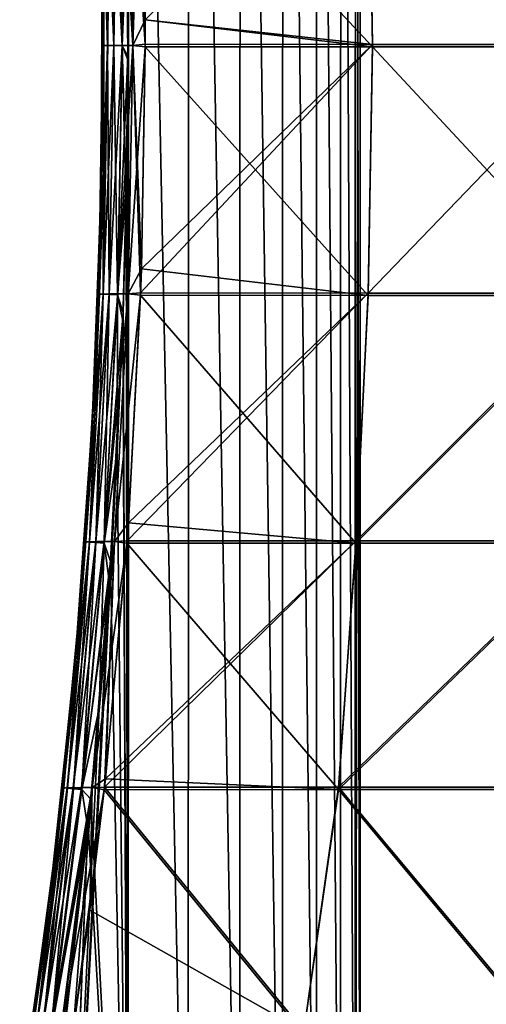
# Model space of a CAD drawing. Header units: millimetres. Extents: x -101 to 102, y -40 to 284.
# Tile 14 of 183: x -73.51 to -65.82, y 10.66 to 26.88. Entities that reach past the tile are written whole.
import ezdxf

# ---------------------------------------------------------------- set-up
doc = ezdxf.new("R2010")
doc.units = ezdxf.units.MM
doc.header["$LTSCALE"] = 65.185185
for name, color, linetype in [('129', 7, 'CONTINUOUS'), ('130', 7, 'CONTINUOUS'), ('131', 7, 'CONTINUOUS'), ('132', 7, 'CONTINUOUS'), ('133', 7, 'CONTINUOUS'), ('134', 7, 'CONTINUOUS'), ('135', 7, 'CONTINUOUS'), ('136', 7, 'CONTINUOUS'), ('137', 7, 'CONTINUOUS')]:
    doc.layers.add(name, color=color, linetype=linetype)

msp = doc.modelspace()

# ---------------------------------------------------------------- linework, layer by layer
at = {"layer": '129', "color": 7, "linetype": 'Continuous'}
for points in [[(-71.516, 30.564, -38.328), (-67.765, 30.563, -41.398), (-71.443, 26.875, -38.247), (-71.516, 30.564, -38.328)], [(-67.765, 30.563, -41.398), (-67.697, 26.468, -41.311), (-71.443, 26.875, -38.247), (-67.765, 30.563, -41.398)], [(-63.82, 26.468, -44.208), (-67.697, 26.468, -41.311), (-67.765, 30.563, -41.398), (-63.82, 26.468, -44.208)], [(-63.882, 30.563, -44.299), (-63.82, 26.468, -44.208), (-67.765, 30.563, -41.398), (-63.882, 30.563, -44.299)], [(-67.697, 26.468, -41.311), (-71.443, 26.471, -38.246), (-71.443, 26.875, -38.247), (-67.697, 26.468, -41.311)], [(-67.767, 22.373, -41.4), (-71.518, 22.378, -38.331), (-67.697, 26.468, -41.311), (-67.767, 22.373, -41.4)], [(-67.697, 26.468, -41.311), (-71.518, 22.378, -38.331), (-71.504, 22.772, -38.315), (-67.697, 26.468, -41.311)], [(-71.443, 26.471, -38.246), (-67.697, 26.468, -41.311), (-71.504, 22.772, -38.315), (-71.443, 26.471, -38.246)], [(-63.884, 22.373, -44.301), (-67.767, 22.373, -41.4), (-63.82, 26.468, -44.208), (-63.884, 22.373, -44.301)], [(-63.82, 26.468, -44.208), (-67.767, 22.373, -41.4), (-67.697, 26.468, -41.311), (-63.82, 26.468, -44.208)], [(-67.968, 18.291, -41.67), (-71.741, 18.291, -38.583), (-67.767, 22.373, -41.4), (-67.968, 18.291, -41.67)], [(-67.767, 22.373, -41.4), (-71.741, 18.291, -38.583), (-71.72, 18.587, -38.559), (-67.767, 22.373, -41.4)], [(-71.518, 22.378, -38.331), (-67.767, 22.373, -41.4), (-71.72, 18.587, -38.559), (-71.518, 22.378, -38.331)], [(-64.063, 18.291, -44.588), (-67.968, 18.291, -41.67), (-63.884, 22.373, -44.301), (-64.063, 18.291, -44.588)], [(-63.884, 22.373, -44.301), (-67.968, 18.291, -41.67), (-67.767, 22.373, -41.4), (-63.884, 22.373, -44.301)], [(-68.255, 14.233, -42.157), (-72.112, 14.231, -39.002), (-67.968, 18.291, -41.67), (-68.255, 14.233, -42.157)], [(-67.968, 18.291, -41.67), (-72.112, 14.231, -39.002), (-72.097, 14.368, -38.985), (-67.968, 18.291, -41.67)], [(-71.741, 18.291, -38.583), (-67.968, 18.291, -41.67), (-72.097, 14.368, -38.985), (-71.741, 18.291, -38.583)], [(-64.259, 14.233, -45.135), (-68.255, 14.233, -42.157), (-64.063, 18.291, -44.588), (-64.259, 14.233, -45.135)], [(-64.063, 18.291, -44.588), (-68.255, 14.233, -42.157), (-67.968, 18.291, -41.67), (-64.063, 18.291, -44.588)], [(-72.112, 14.231, -39.002), (-68.83, 10.212, -42.697), (-72.354, 12.205, -39.275), (-72.112, 14.231, -39.002)], [(-68.255, 14.233, -42.157), (-68.83, 10.212, -42.697), (-72.112, 14.231, -39.002), (-68.255, 14.233, -42.157)], [(-64.898, 10.212, -45.638), (-68.83, 10.212, -42.697), (-68.255, 14.233, -42.157), (-64.898, 10.212, -45.638)], [(-64.259, 14.233, -45.135), (-64.898, 10.212, -45.638), (-68.255, 14.233, -42.157), (-64.259, 14.233, -45.135)], [(-68.83, 10.212, -42.697), (-72.629, 10.211, -39.586), (-72.354, 12.205, -39.275), (-68.83, 10.212, -42.697)]]:
    msp.add_3dface(points, dxfattribs=at)
at = {"layer": '130', "color": 7, "linetype": 'Continuous'}
for points in [[(-71.745, 28.426, -11.326), (-71.731, 26.278, -11.308), (-71.711, 50.65, -11.282), (-71.745, 28.426, -11.326)], [(-71.744, 28.349, 11.325), (-71.711, 50.65, 11.282), (-71.731, 26.214, 11.308), (-71.744, 28.349, 11.325)], [(-71.711, 50.65, -11.282), (-71.731, 26.278, -11.308), (-71.723, 2.25, -11.298), (-71.711, 50.65, -11.282)], [(-71.731, 26.214, 11.308), (-71.711, 50.65, 11.282), (-71.723, 2.25, 11.298), (-71.731, 26.214, 11.308)], [(-70.735, 2.25, -9.873), (-71.711, 50.65, -11.282), (-71.723, 2.25, -11.298), (-70.735, 2.25, -9.873)], [(-71.723, 2.25, 11.298), (-71.711, 50.65, 11.282), (-70.735, 2.25, 9.873), (-71.723, 2.25, 11.298)], [(-70.726, 50.65, -9.858), (-71.711, 50.65, -11.282), (-70.735, 2.25, -9.873), (-70.726, 50.65, -9.858)], [(-71.711, 50.65, 11.282), (-70.726, 50.65, 9.858), (-70.735, 2.25, 9.873), (-71.711, 50.65, 11.282)], [(-69.885, 2.25, -8.362), (-70.726, 50.65, -9.858), (-70.735, 2.25, -9.873), (-69.885, 2.25, -8.362)], [(-70.735, 2.25, 9.873), (-70.726, 50.65, 9.858), (-69.885, 2.25, 8.362), (-70.735, 2.25, 9.873)], [(-69.878, 50.65, -8.349), (-70.726, 50.65, -9.858), (-69.885, 2.25, -8.362), (-69.878, 50.65, -8.349)], [(-70.726, 50.65, 9.858), (-69.878, 50.65, 8.349), (-69.885, 2.25, 8.362), (-70.726, 50.65, 9.858)], [(-69.178, 2.25, -6.779), (-69.878, 50.65, -8.349), (-69.885, 2.25, -8.362), (-69.178, 2.25, -6.779)], [(-69.885, 2.25, 8.362), (-69.878, 50.65, 8.349), (-69.178, 2.25, 6.779), (-69.885, 2.25, 8.362)], [(-69.174, 50.65, -6.768), (-69.878, 50.65, -8.349), (-69.178, 2.25, -6.779), (-69.174, 50.65, -6.768)], [(-69.878, 50.65, 8.349), (-69.174, 50.65, 6.768), (-69.178, 2.25, 6.779), (-69.878, 50.65, 8.349)], [(-68.622, 2.25, -5.136), (-69.174, 50.65, -6.768), (-69.178, 2.25, -6.779), (-68.622, 2.25, -5.136)], [(-69.178, 2.25, 6.779), (-69.174, 50.65, 6.768), (-68.622, 2.25, 5.136), (-69.178, 2.25, 6.779)], [(-68.62, 50.65, -5.128), (-69.174, 50.65, -6.768), (-68.622, 2.25, -5.136), (-68.62, 50.65, -5.128)], [(-69.174, 50.65, 6.768), (-68.62, 50.65, 5.128), (-68.622, 2.25, 5.136), (-69.174, 50.65, 6.768)], [(-68.222, 2.25, -3.449), (-68.62, 50.65, -5.128), (-68.622, 2.25, -5.136), (-68.222, 2.25, -3.449)], [(-68.622, 2.25, 5.136), (-68.62, 50.65, 5.128), (-68.222, 2.25, 3.449), (-68.622, 2.25, 5.136)], [(-68.22, 50.65, -3.443), (-68.62, 50.65, -5.128), (-68.222, 2.25, -3.449), (-68.22, 50.65, -3.443)], [(-68.62, 50.65, 5.128), (-68.22, 50.65, 3.443), (-68.222, 2.25, 3.449), (-68.62, 50.65, 5.128)], [(-67.98, 2.25, -1.732), (-68.22, 50.65, -3.443), (-68.222, 2.25, -3.449), (-67.98, 2.25, -1.732)], [(-68.222, 2.25, 3.449), (-68.22, 50.65, 3.443), (-67.98, 2.25, 1.732), (-68.222, 2.25, 3.449)], [(-67.979, 50.65, -1.729), (-68.22, 50.65, -3.443), (-67.98, 2.25, -1.732), (-67.979, 50.65, -1.729)], [(-68.22, 50.65, 3.443), (-67.979, 50.65, 1.729), (-67.98, 2.25, 1.732), (-68.22, 50.65, 3.443)], [(-67.899, 2.25, 0), (-67.979, 50.65, -1.729), (-67.98, 2.25, -1.732), (-67.899, 2.25, 0)], [(-67.979, 50.65, 1.729), (-67.899, 50.65, 0), (-67.98, 2.25, 1.732), (-67.979, 50.65, 1.729)], [(-67.98, 2.25, 1.732), (-67.899, 50.65, 0), (-67.899, 2.25, 0), (-67.98, 2.25, 1.732)], [(-67.899, 50.65, 0), (-67.979, 50.65, -1.729), (-67.899, 2.25, 0), (-67.899, 50.65, 0)], [(-71.731, 26.278, -11.308), (-71.752, 24.149, -11.335), (-71.723, 2.25, -11.298), (-71.731, 26.278, -11.308)], [(-71.754, 24.066, 11.338), (-71.731, 26.214, 11.308), (-71.723, 2.25, 11.298), (-71.754, 24.066, 11.338)], [(-71.812, 21.913, 11.413), (-71.754, 24.066, 11.338), (-71.723, 2.25, 11.298), (-71.812, 21.913, 11.413)], [(-71.752, 24.149, -11.335), (-71.808, 22.045, -11.408), (-71.723, 2.25, -11.298), (-71.752, 24.149, -11.335)], [(-71.808, 22.045, -11.408), (-72.015, 17.951, -11.67), (-71.723, 2.25, -11.298), (-71.808, 22.045, -11.408)], [(-71.907, 19.763, 11.535), (-71.812, 21.913, 11.413), (-71.723, 2.25, 11.298), (-71.907, 19.763, 11.535)], [(-72.037, 17.631, 11.697), (-71.907, 19.763, 11.535), (-72.84, 2.25, 12.625), (-72.037, 17.631, 11.697)], [(-72.84, 2.25, 12.625), (-71.907, 19.763, 11.535), (-71.723, 2.25, 11.298), (-72.84, 2.25, 12.625)], [(-72.015, 17.951, -11.67), (-72.338, 14.036, -12.059), (-71.723, 2.25, -11.298), (-72.015, 17.951, -11.67)], [(-72.2, 15.531, 11.896), (-72.037, 17.631, 11.697), (-72.84, 2.25, 12.625), (-72.2, 15.531, 11.896)], [(-72.385, 13.56, 12.115), (-72.2, 15.531, 11.896), (-72.84, 2.25, 12.625), (-72.385, 13.56, 12.115)], [(-72.338, 14.036, -12.059), (-72.381, 13.601, -12.11), (-71.723, 2.25, -11.298), (-72.338, 14.036, -12.059)], [(-72.865, 9.515, 12.652), (-72.394, 13.472, 12.126), (-72.84, 2.25, 12.625), (-72.865, 9.515, 12.652)], [(-72.394, 13.472, 12.126), (-72.385, 13.56, 12.115), (-72.84, 2.25, 12.625), (-72.394, 13.472, 12.126)], [(-72.381, 13.601, -12.11), (-72.773, 10.211, -12.552), (-71.723, 2.25, -11.298), (-72.381, 13.601, -12.11)]]:
    msp.add_3dface(points, dxfattribs=at)
at = {"layer": '131', "color": 7, "linetype": 'Continuous'}
for points in [[(-72.156, 28.277, -12.541), (-72.143, 26.876, -36.726), (-72.163, 24.329, -12.55), (-72.156, 28.277, -12.541)], [(-72.143, 26.876, -36.726), (-72.203, 22.767, -36.795), (-72.163, 24.329, -12.55), (-72.143, 26.876, -36.726)], [(-72.163, 24.329, -12.55), (-72.29, 20.685, -36.899), (-72.302, 20.472, -12.732), (-72.163, 24.329, -12.55)], [(-72.203, 22.767, -36.795), (-72.29, 20.685, -36.899), (-72.163, 24.329, -12.55), (-72.203, 22.767, -36.795)], [(-72.29, 20.685, -36.899), (-72.418, 18.578, -37.049), (-72.302, 20.472, -12.732), (-72.29, 20.685, -36.899)], [(-72.302, 20.472, -12.732), (-72.418, 18.578, -37.049), (-72.56, 16.756, -13.059), (-72.302, 20.472, -12.732)], [(-72.418, 18.578, -37.049), (-72.585, 16.462, -37.242), (-72.56, 16.756, -13.059), (-72.418, 18.578, -37.049)], [(-72.56, 16.756, -13.059), (-72.792, 14.356, -37.478), (-72.924, 13.187, -13.499), (-72.56, 16.756, -13.059)], [(-72.585, 16.462, -37.242), (-72.792, 14.356, -37.478), (-72.56, 16.756, -13.059), (-72.585, 16.462, -37.242)], [(-72.792, 14.356, -37.478), (-73.036, 12.276, -37.756), (-72.924, 13.187, -13.499), (-72.792, 14.356, -37.478)], [(-72.924, 13.187, -13.499), (-73.314, 10.232, -38.073), (-73.401, 9.647, -14.04), (-72.924, 13.187, -13.499)], [(-73.036, 12.276, -37.756), (-73.314, 10.232, -38.073), (-72.924, 13.187, -13.499), (-73.036, 12.276, -37.756)]]:
    msp.add_3dface(points, dxfattribs=at)
at = {"layer": '132', "color": 7, "linetype": 'Continuous'}
for points in [[(-72.143, 26.876, -36.726), (-72.193, 30.541, -37.094), (-72.122, 26.448, -37.013), (-72.143, 26.876, -36.726)], [(-72.132, 30.54, -37.375), (-72.06, 26.448, -37.294), (-72.193, 30.541, -37.094), (-72.132, 30.54, -37.375)], [(-72.193, 30.541, -37.094), (-72.06, 26.448, -37.294), (-72.122, 26.448, -37.013), (-72.193, 30.541, -37.094)], [(-72.031, 30.539, -37.644), (-71.959, 26.448, -37.563), (-72.132, 30.54, -37.375), (-72.031, 30.539, -37.644)], [(-72.132, 30.54, -37.375), (-71.959, 26.448, -37.563), (-72.06, 26.448, -37.294), (-72.132, 30.54, -37.375)], [(-71.892, 30.539, -37.897), (-71.82, 26.448, -37.815), (-72.031, 30.539, -37.644), (-71.892, 30.539, -37.897)], [(-72.031, 30.539, -37.644), (-71.82, 26.448, -37.815), (-71.959, 26.448, -37.563), (-72.031, 30.539, -37.644)], [(-71.718, 30.539, -38.126), (-71.646, 26.448, -38.045), (-71.892, 30.539, -37.897), (-71.718, 30.539, -38.126)], [(-71.892, 30.539, -37.897), (-71.646, 26.448, -38.045), (-71.82, 26.448, -37.815), (-71.892, 30.539, -37.897)], [(-71.516, 30.564, -38.328), (-71.443, 26.875, -38.247), (-71.718, 30.539, -38.126), (-71.516, 30.564, -38.328)], [(-71.443, 26.875, -38.247), (-71.443, 26.471, -38.246), (-71.718, 30.539, -38.126), (-71.443, 26.875, -38.247)], [(-71.718, 30.539, -38.126), (-71.443, 26.471, -38.246), (-71.646, 26.448, -38.045), (-71.718, 30.539, -38.126)], [(-72.203, 22.767, -36.795), (-72.143, 26.876, -36.726), (-72.122, 26.448, -37.013), (-72.203, 22.767, -36.795)], [(-72.203, 22.767, -36.795), (-72.122, 26.448, -37.013), (-72.197, 22.355, -37.098), (-72.203, 22.767, -36.795)], [(-72.06, 26.448, -37.294), (-72.136, 22.356, -37.379), (-72.197, 22.355, -37.098), (-72.06, 26.448, -37.294)], [(-72.122, 26.448, -37.013), (-72.06, 26.448, -37.294), (-72.197, 22.355, -37.098), (-72.122, 26.448, -37.013)], [(-71.959, 26.448, -37.563), (-72.035, 22.357, -37.649), (-72.136, 22.356, -37.379), (-71.959, 26.448, -37.563)], [(-72.06, 26.448, -37.294), (-71.959, 26.448, -37.563), (-72.136, 22.356, -37.379), (-72.06, 26.448, -37.294)], [(-71.82, 26.448, -37.815), (-71.896, 22.357, -37.901), (-72.035, 22.357, -37.649), (-71.82, 26.448, -37.815)], [(-71.959, 26.448, -37.563), (-71.82, 26.448, -37.815), (-72.035, 22.357, -37.649), (-71.959, 26.448, -37.563)], [(-71.82, 26.448, -37.815), (-71.722, 22.358, -38.13), (-71.896, 22.357, -37.901), (-71.82, 26.448, -37.815)], [(-71.646, 26.448, -38.045), (-71.722, 22.358, -38.13), (-71.82, 26.448, -37.815), (-71.646, 26.448, -38.045)], [(-71.646, 26.448, -38.045), (-71.518, 22.378, -38.331), (-71.722, 22.358, -38.13), (-71.646, 26.448, -38.045)], [(-71.443, 26.471, -38.246), (-71.504, 22.772, -38.315), (-71.646, 26.448, -38.045), (-71.443, 26.471, -38.246)], [(-71.504, 22.772, -38.315), (-71.518, 22.378, -38.331), (-71.646, 26.448, -38.045), (-71.504, 22.772, -38.315)], [(-72.29, 20.685, -36.899), (-72.203, 22.767, -36.795), (-72.197, 22.355, -37.098), (-72.29, 20.685, -36.899)], [(-72.136, 22.356, -37.379), (-72.359, 18.276, -37.631), (-72.42, 18.274, -37.349), (-72.136, 22.356, -37.379)], [(-72.197, 22.355, -37.098), (-72.136, 22.356, -37.379), (-72.42, 18.274, -37.349), (-72.197, 22.355, -37.098)], [(-72.29, 20.685, -36.899), (-72.197, 22.355, -37.098), (-72.42, 18.274, -37.349), (-72.29, 20.685, -36.899)], [(-72.035, 22.357, -37.649), (-72.258, 18.278, -37.901), (-72.359, 18.276, -37.631), (-72.035, 22.357, -37.649)], [(-72.136, 22.356, -37.379), (-72.035, 22.357, -37.649), (-72.359, 18.276, -37.631), (-72.136, 22.356, -37.379)], [(-71.896, 22.357, -37.901), (-72.119, 18.279, -38.153), (-72.258, 18.278, -37.901), (-71.896, 22.357, -37.901)], [(-72.035, 22.357, -37.649), (-71.896, 22.357, -37.901), (-72.258, 18.278, -37.901), (-72.035, 22.357, -37.649)], [(-71.722, 22.358, -38.13), (-71.946, 18.279, -38.383), (-72.119, 18.279, -38.153), (-71.722, 22.358, -38.13)], [(-71.896, 22.357, -37.901), (-71.722, 22.358, -38.13), (-72.119, 18.279, -38.153), (-71.896, 22.357, -37.901)], [(-71.722, 22.358, -38.13), (-71.741, 18.291, -38.583), (-71.946, 18.279, -38.383), (-71.722, 22.358, -38.13)], [(-71.72, 18.587, -38.559), (-71.741, 18.291, -38.583), (-71.722, 22.358, -38.13), (-71.72, 18.587, -38.559)], [(-71.518, 22.378, -38.331), (-71.72, 18.587, -38.559), (-71.722, 22.358, -38.13), (-71.518, 22.378, -38.331)], [(-72.418, 18.578, -37.049), (-72.29, 20.685, -36.899), (-72.42, 18.274, -37.349), (-72.418, 18.578, -37.049)], [(-72.585, 16.462, -37.242), (-72.418, 18.578, -37.049), (-72.42, 18.274, -37.349), (-72.585, 16.462, -37.242)], [(-72.359, 18.276, -37.631), (-72.728, 14.221, -38.048), (-72.788, 14.218, -37.766), (-72.359, 18.276, -37.631)], [(-72.42, 18.274, -37.349), (-72.359, 18.276, -37.631), (-72.788, 14.218, -37.766), (-72.42, 18.274, -37.349)], [(-72.585, 16.462, -37.242), (-72.42, 18.274, -37.349), (-72.788, 14.218, -37.766), (-72.585, 16.462, -37.242)], [(-72.258, 18.278, -37.901), (-72.628, 14.223, -38.319), (-72.728, 14.221, -38.048), (-72.258, 18.278, -37.901)], [(-72.359, 18.276, -37.631), (-72.258, 18.278, -37.901), (-72.728, 14.221, -38.048), (-72.359, 18.276, -37.631)], [(-72.119, 18.279, -38.153), (-72.49, 14.224, -38.572), (-72.628, 14.223, -38.319), (-72.119, 18.279, -38.153)], [(-72.258, 18.278, -37.901), (-72.119, 18.279, -38.153), (-72.628, 14.223, -38.319), (-72.258, 18.278, -37.901)], [(-71.946, 18.279, -38.383), (-72.316, 14.226, -38.802), (-72.49, 14.224, -38.572), (-71.946, 18.279, -38.383)], [(-72.119, 18.279, -38.153), (-71.946, 18.279, -38.383), (-72.49, 14.224, -38.572), (-72.119, 18.279, -38.153)], [(-71.946, 18.279, -38.383), (-72.112, 14.231, -39.002), (-72.316, 14.226, -38.802), (-71.946, 18.279, -38.383)], [(-72.097, 14.368, -38.985), (-72.112, 14.231, -39.002), (-71.946, 18.279, -38.383), (-72.097, 14.368, -38.985)], [(-71.741, 18.291, -38.583), (-72.097, 14.368, -38.985), (-71.946, 18.279, -38.383), (-71.741, 18.291, -38.583)], [(-72.792, 14.356, -37.478), (-72.585, 16.462, -37.242), (-72.788, 14.218, -37.766), (-72.792, 14.356, -37.478)], [(-73.036, 12.276, -37.756), (-72.792, 14.356, -37.478), (-72.788, 14.218, -37.766), (-73.036, 12.276, -37.756)], [(-72.728, 14.221, -38.048), (-73.243, 10.201, -38.63), (-73.302, 10.197, -38.346), (-72.728, 14.221, -38.048)], [(-72.788, 14.218, -37.766), (-72.728, 14.221, -38.048), (-73.302, 10.197, -38.346), (-72.788, 14.218, -37.766)], [(-73.036, 12.276, -37.756), (-72.788, 14.218, -37.766), (-73.302, 10.197, -38.346), (-73.036, 12.276, -37.756)], [(-72.628, 14.223, -38.319), (-73.144, 10.204, -38.901), (-73.243, 10.201, -38.63), (-72.628, 14.223, -38.319)], [(-72.728, 14.221, -38.048), (-72.628, 14.223, -38.319), (-73.243, 10.201, -38.63), (-72.728, 14.221, -38.048)], [(-72.49, 14.224, -38.572), (-73.006, 10.207, -39.155), (-73.144, 10.204, -38.901), (-72.49, 14.224, -38.572)], [(-72.628, 14.223, -38.319), (-72.49, 14.224, -38.572), (-73.144, 10.204, -38.901), (-72.628, 14.223, -38.319)], [(-72.316, 14.226, -38.802), (-72.833, 10.208, -39.385), (-73.006, 10.207, -39.155), (-72.316, 14.226, -38.802)], [(-72.49, 14.224, -38.572), (-72.316, 14.226, -38.802), (-73.006, 10.207, -39.155), (-72.49, 14.224, -38.572)], [(-72.316, 14.226, -38.802), (-72.629, 10.211, -39.586), (-72.833, 10.208, -39.385), (-72.316, 14.226, -38.802)], [(-72.354, 12.205, -39.275), (-72.629, 10.211, -39.586), (-72.316, 14.226, -38.802), (-72.354, 12.205, -39.275)], [(-72.112, 14.231, -39.002), (-72.354, 12.205, -39.275), (-72.316, 14.226, -38.802), (-72.112, 14.231, -39.002)], [(-73.314, 10.232, -38.073), (-73.036, 12.276, -37.756), (-73.302, 10.197, -38.346), (-73.314, 10.232, -38.073)]]:
    msp.add_3dface(points, dxfattribs=at)
at = {"layer": '133', "color": 7, "linetype": 'Continuous'}
for points in [[(-67.763, 30.522, 41.396), (-71.514, 30.523, 38.327), (-67.697, 26.427, 41.311), (-67.763, 30.522, 41.396)], [(-71.514, 30.523, 38.327), (-71.443, 26.875, 38.247), (-67.697, 26.427, 41.311), (-71.514, 30.523, 38.327)], [(-63.881, 30.522, 44.297), (-67.763, 30.522, 41.396), (-63.82, 26.427, 44.208), (-63.881, 30.522, 44.297)], [(-63.82, 26.427, 44.208), (-67.763, 30.522, 41.396), (-67.697, 26.427, 41.311), (-63.82, 26.427, 44.208)], [(-67.697, 26.427, 41.311), (-71.443, 26.875, 38.247), (-71.443, 26.43, 38.246), (-67.697, 26.427, 41.311)], [(-71.443, 26.43, 38.246), (-71.504, 22.772, 38.315), (-67.768, 22.332, 41.402), (-71.443, 26.43, 38.246)], [(-67.697, 26.427, 41.311), (-71.443, 26.43, 38.246), (-67.768, 22.332, 41.402), (-67.697, 26.427, 41.311)], [(-63.886, 22.332, 44.303), (-67.697, 26.427, 41.311), (-67.768, 22.332, 41.402), (-63.886, 22.332, 44.303)], [(-63.82, 26.427, 44.208), (-67.697, 26.427, 41.311), (-63.886, 22.332, 44.303), (-63.82, 26.427, 44.208)], [(-67.768, 22.332, 41.402), (-71.504, 22.772, 38.315), (-71.519, 22.338, 38.332), (-67.768, 22.332, 41.402)], [(-71.519, 22.338, 38.332), (-71.72, 18.587, 38.559), (-67.971, 18.25, 41.674), (-71.519, 22.338, 38.332)], [(-67.768, 22.332, 41.402), (-71.519, 22.338, 38.332), (-67.971, 18.25, 41.674), (-67.768, 22.332, 41.402)], [(-63.886, 22.332, 44.303), (-67.768, 22.332, 41.402), (-67.971, 18.25, 41.674), (-63.886, 22.332, 44.303)], [(-64.064, 18.25, 44.592), (-63.886, 22.332, 44.303), (-67.971, 18.25, 41.674), (-64.064, 18.25, 44.592)], [(-67.971, 18.25, 41.674), (-71.72, 18.587, 38.559), (-71.744, 18.251, 38.587), (-67.971, 18.25, 41.674)], [(-71.744, 18.251, 38.587), (-72.097, 14.368, 38.985), (-68.259, 14.193, 42.161), (-71.744, 18.251, 38.587)], [(-67.971, 18.25, 41.674), (-71.744, 18.251, 38.587), (-68.259, 14.193, 42.161), (-67.971, 18.25, 41.674)], [(-64.064, 18.25, 44.592), (-67.971, 18.25, 41.674), (-68.259, 14.193, 42.161), (-64.064, 18.25, 44.592)], [(-64.264, 14.193, 45.139), (-64.064, 18.25, 44.592), (-68.259, 14.193, 42.161), (-64.264, 14.193, 45.139)], [(-68.259, 14.193, 42.161), (-72.097, 14.368, 38.985), (-72.117, 14.191, 39.007), (-68.259, 14.193, 42.161)], [(-72.117, 14.191, 39.007), (-72.624, 10.249, 39.58), (-68.835, 10.172, 42.704), (-72.117, 14.191, 39.007)], [(-68.259, 14.193, 42.161), (-72.117, 14.191, 39.007), (-68.835, 10.172, 42.704), (-68.259, 14.193, 42.161)], [(-64.902, 10.172, 45.646), (-68.259, 14.193, 42.161), (-68.835, 10.172, 42.704), (-64.902, 10.172, 45.646)], [(-64.264, 14.193, 45.139), (-68.259, 14.193, 42.161), (-64.902, 10.172, 45.646), (-64.264, 14.193, 45.139)]]:
    msp.add_3dface(points, dxfattribs=at)
at = {"layer": '134', "color": 7, "linetype": 'Continuous'}
for points in [[(-72.154, 28.163, 12.54), (-72.165, 24.21, 12.554), (-72.143, 26.876, 36.726), (-72.154, 28.163, 12.54)], [(-72.143, 26.876, 36.726), (-72.165, 24.21, 12.554), (-72.203, 22.767, 36.795), (-72.143, 26.876, 36.726)], [(-72.165, 24.21, 12.554), (-72.314, 20.239, 12.749), (-72.203, 22.767, 36.795), (-72.165, 24.21, 12.554)], [(-72.203, 22.767, 36.795), (-72.314, 20.239, 12.749), (-72.29, 20.685, 36.899), (-72.203, 22.767, 36.795)], [(-72.29, 20.685, 36.899), (-72.314, 20.239, 12.749), (-72.418, 18.578, 37.049), (-72.29, 20.685, 36.899)], [(-72.314, 20.239, 12.749), (-72.598, 16.32, 13.106), (-72.418, 18.578, 37.049), (-72.314, 20.239, 12.749)], [(-72.418, 18.578, 37.049), (-72.598, 16.32, 13.106), (-72.585, 16.462, 37.242), (-72.418, 18.578, 37.049)], [(-72.585, 16.462, 37.242), (-72.598, 16.32, 13.106), (-72.792, 14.356, 37.478), (-72.585, 16.462, 37.242)], [(-72.598, 16.32, 13.106), (-73.003, 12.537, 13.59), (-72.792, 14.356, 37.478), (-72.598, 16.32, 13.106)], [(-72.792, 14.356, 37.478), (-73.003, 12.537, 13.59), (-73.036, 12.276, 37.756), (-72.792, 14.356, 37.478)], [(-73.003, 12.537, 13.59), (-73.511, 8.941, 14.158), (-73.036, 12.276, 37.756), (-73.003, 12.537, 13.59)], [(-73.036, 12.276, 37.756), (-73.511, 8.941, 14.158), (-73.314, 10.232, 38.073), (-73.036, 12.276, 37.756)]]:
    msp.add_3dface(points, dxfattribs=at)
at = {"layer": '135', "color": 7, "linetype": 'Continuous'}
for points in [[(-72.194, 30.541, 37.092), (-72.143, 26.876, 36.726), (-72.122, 26.448, 37.011), (-72.194, 30.541, 37.092)], [(-72.194, 30.541, 37.092), (-72.122, 26.448, 37.011), (-72.132, 30.54, 37.374), (-72.194, 30.541, 37.092)], [(-72.132, 30.54, 37.374), (-72.122, 26.448, 37.011), (-72.06, 26.448, 37.293), (-72.132, 30.54, 37.374)], [(-72.132, 30.54, 37.374), (-72.06, 26.448, 37.293), (-72.031, 30.539, 37.643), (-72.132, 30.54, 37.374)], [(-72.031, 30.539, 37.643), (-72.06, 26.448, 37.293), (-71.959, 26.448, 37.562), (-72.031, 30.539, 37.643)], [(-72.031, 30.539, 37.643), (-71.959, 26.448, 37.562), (-71.893, 30.539, 37.896), (-72.031, 30.539, 37.643)], [(-71.893, 30.539, 37.896), (-71.959, 26.448, 37.562), (-71.821, 26.448, 37.814), (-71.893, 30.539, 37.896)], [(-71.893, 30.539, 37.896), (-71.821, 26.448, 37.814), (-71.719, 30.539, 38.125), (-71.893, 30.539, 37.896)], [(-71.719, 30.539, 38.125), (-71.821, 26.448, 37.814), (-71.647, 26.448, 38.044), (-71.719, 30.539, 38.125)], [(-71.514, 30.523, 38.327), (-71.719, 30.539, 38.125), (-71.647, 26.448, 38.044), (-71.514, 30.523, 38.327)], [(-71.443, 26.875, 38.247), (-71.514, 30.523, 38.327), (-71.647, 26.448, 38.044), (-71.443, 26.875, 38.247)], [(-72.143, 26.876, 36.726), (-72.203, 22.767, 36.795), (-72.122, 26.448, 37.011), (-72.143, 26.876, 36.726)], [(-71.443, 26.43, 38.246), (-71.443, 26.875, 38.247), (-71.647, 26.448, 38.044), (-71.443, 26.43, 38.246)], [(-72.122, 26.448, 37.011), (-72.203, 22.767, 36.795), (-72.197, 22.355, 37.097), (-72.122, 26.448, 37.011)], [(-72.122, 26.448, 37.011), (-72.197, 22.355, 37.097), (-72.06, 26.448, 37.293), (-72.122, 26.448, 37.011)], [(-72.06, 26.448, 37.293), (-72.197, 22.355, 37.097), (-72.136, 22.356, 37.378), (-72.06, 26.448, 37.293)], [(-72.06, 26.448, 37.293), (-72.136, 22.356, 37.378), (-71.959, 26.448, 37.562), (-72.06, 26.448, 37.293)], [(-71.959, 26.448, 37.562), (-72.136, 22.356, 37.378), (-72.035, 22.357, 37.648), (-71.959, 26.448, 37.562)], [(-71.959, 26.448, 37.562), (-72.035, 22.357, 37.648), (-71.821, 26.448, 37.814), (-71.959, 26.448, 37.562)], [(-71.821, 26.448, 37.814), (-72.035, 22.357, 37.648), (-71.896, 22.357, 37.9), (-71.821, 26.448, 37.814)], [(-71.821, 26.448, 37.814), (-71.896, 22.357, 37.9), (-71.647, 26.448, 38.044), (-71.821, 26.448, 37.814)], [(-71.647, 26.448, 38.044), (-71.896, 22.357, 37.9), (-71.723, 22.358, 38.129), (-71.647, 26.448, 38.044)], [(-71.443, 26.43, 38.246), (-71.647, 26.448, 38.044), (-71.723, 22.358, 38.129), (-71.443, 26.43, 38.246)], [(-71.504, 22.772, 38.315), (-71.443, 26.43, 38.246), (-71.723, 22.358, 38.129), (-71.504, 22.772, 38.315)], [(-72.203, 22.767, 36.795), (-72.29, 20.685, 36.899), (-72.197, 22.355, 37.097), (-72.203, 22.767, 36.795)], [(-71.519, 22.338, 38.332), (-71.504, 22.772, 38.315), (-71.723, 22.358, 38.129), (-71.519, 22.338, 38.332)], [(-72.197, 22.355, 37.097), (-72.42, 18.275, 37.348), (-72.136, 22.356, 37.378), (-72.197, 22.355, 37.097)], [(-72.136, 22.356, 37.378), (-72.42, 18.275, 37.348), (-72.359, 18.276, 37.63), (-72.136, 22.356, 37.378)], [(-72.197, 22.355, 37.097), (-72.418, 18.578, 37.049), (-72.42, 18.275, 37.348), (-72.197, 22.355, 37.097)], [(-72.29, 20.685, 36.899), (-72.418, 18.578, 37.049), (-72.197, 22.355, 37.097), (-72.29, 20.685, 36.899)], [(-72.136, 22.356, 37.378), (-72.359, 18.276, 37.63), (-72.035, 22.357, 37.648), (-72.136, 22.356, 37.378)], [(-72.035, 22.357, 37.648), (-72.359, 18.276, 37.63), (-72.258, 18.278, 37.9), (-72.035, 22.357, 37.648)], [(-72.035, 22.357, 37.648), (-72.258, 18.278, 37.9), (-71.896, 22.357, 37.9), (-72.035, 22.357, 37.648)], [(-71.896, 22.357, 37.9), (-72.258, 18.278, 37.9), (-72.12, 18.279, 38.152), (-71.896, 22.357, 37.9)], [(-71.896, 22.357, 37.9), (-72.12, 18.279, 38.152), (-71.723, 22.358, 38.129), (-71.896, 22.357, 37.9)], [(-71.723, 22.358, 38.129), (-72.12, 18.279, 38.152), (-71.947, 18.279, 38.382), (-71.723, 22.358, 38.129)], [(-71.519, 22.338, 38.332), (-71.723, 22.358, 38.129), (-71.947, 18.279, 38.382), (-71.519, 22.338, 38.332)], [(-71.72, 18.587, 38.559), (-71.519, 22.338, 38.332), (-71.947, 18.279, 38.382), (-71.72, 18.587, 38.559)], [(-72.418, 18.578, 37.049), (-72.585, 16.462, 37.242), (-72.42, 18.275, 37.348), (-72.418, 18.578, 37.049)], [(-71.744, 18.251, 38.587), (-71.72, 18.587, 38.559), (-71.947, 18.279, 38.382), (-71.744, 18.251, 38.587)], [(-72.585, 16.462, 37.242), (-72.792, 14.356, 37.478), (-72.42, 18.275, 37.348), (-72.585, 16.462, 37.242)], [(-72.42, 18.275, 37.348), (-72.792, 14.356, 37.478), (-72.788, 14.218, 37.764), (-72.42, 18.275, 37.348)], [(-72.42, 18.275, 37.348), (-72.788, 14.218, 37.764), (-72.359, 18.276, 37.63), (-72.42, 18.275, 37.348)], [(-72.359, 18.276, 37.63), (-72.788, 14.218, 37.764), (-72.728, 14.221, 38.047), (-72.359, 18.276, 37.63)], [(-72.359, 18.276, 37.63), (-72.728, 14.221, 38.047), (-72.258, 18.278, 37.9), (-72.359, 18.276, 37.63)], [(-72.258, 18.278, 37.9), (-72.728, 14.221, 38.047), (-72.628, 14.223, 38.318), (-72.258, 18.278, 37.9)], [(-72.258, 18.278, 37.9), (-72.628, 14.223, 38.318), (-72.12, 18.279, 38.152), (-72.258, 18.278, 37.9)], [(-72.12, 18.279, 38.152), (-72.628, 14.223, 38.318), (-72.49, 14.225, 38.571), (-72.12, 18.279, 38.152)], [(-72.12, 18.279, 38.152), (-72.49, 14.225, 38.571), (-71.947, 18.279, 38.382), (-72.12, 18.279, 38.152)], [(-71.947, 18.279, 38.382), (-72.49, 14.225, 38.571), (-72.317, 14.226, 38.801), (-71.947, 18.279, 38.382)], [(-71.744, 18.251, 38.587), (-71.947, 18.279, 38.382), (-72.317, 14.226, 38.801), (-71.744, 18.251, 38.587)], [(-72.097, 14.368, 38.985), (-71.744, 18.251, 38.587), (-72.317, 14.226, 38.801), (-72.097, 14.368, 38.985)], [(-72.792, 14.356, 37.478), (-73.036, 12.276, 37.756), (-72.788, 14.218, 37.764), (-72.792, 14.356, 37.478)], [(-72.117, 14.191, 39.007), (-72.097, 14.368, 38.985), (-72.317, 14.226, 38.801), (-72.117, 14.191, 39.007)], [(-73.036, 12.276, 37.756), (-73.314, 10.232, 38.073), (-72.788, 14.218, 37.764), (-73.036, 12.276, 37.756)], [(-72.788, 14.218, 37.764), (-73.314, 10.232, 38.073), (-73.302, 10.197, 38.345), (-72.788, 14.218, 37.764)], [(-72.788, 14.218, 37.764), (-73.302, 10.197, 38.345), (-72.728, 14.221, 38.047), (-72.788, 14.218, 37.764)], [(-72.728, 14.221, 38.047), (-73.302, 10.197, 38.345), (-73.243, 10.201, 38.629), (-72.728, 14.221, 38.047)], [(-72.728, 14.221, 38.047), (-73.243, 10.201, 38.629), (-72.628, 14.223, 38.318), (-72.728, 14.221, 38.047)], [(-72.628, 14.223, 38.318), (-73.243, 10.201, 38.629), (-73.144, 10.204, 38.9), (-72.628, 14.223, 38.318)], [(-72.628, 14.223, 38.318), (-73.144, 10.204, 38.9), (-72.49, 14.225, 38.571), (-72.628, 14.223, 38.318)], [(-72.49, 14.225, 38.571), (-73.144, 10.204, 38.9), (-73.007, 10.207, 39.154), (-72.49, 14.225, 38.571)], [(-72.49, 14.225, 38.571), (-73.007, 10.207, 39.154), (-72.317, 14.226, 38.801), (-72.49, 14.225, 38.571)], [(-72.317, 14.226, 38.801), (-73.007, 10.207, 39.154), (-72.834, 10.208, 39.384), (-72.317, 14.226, 38.801)], [(-72.117, 14.191, 39.007), (-72.317, 14.226, 38.801), (-72.834, 10.208, 39.384), (-72.117, 14.191, 39.007)], [(-72.624, 10.249, 39.58), (-72.117, 14.191, 39.007), (-72.834, 10.208, 39.384), (-72.624, 10.249, 39.58)]]:
    msp.add_3dface(points, dxfattribs=at)
at = {"layer": '136', "color": 7, "linetype": 'Continuous'}
for points in [[(-72.193, 30.539, -12.333), (-72.122, 26.448, -12.239), (-72.132, 30.544, -12.052), (-72.193, 30.539, -12.333)], [(-72.193, 30.539, -12.333), (-72.156, 28.277, -12.541), (-72.122, 26.448, -12.239), (-72.193, 30.539, -12.333)], [(-72.132, 30.544, -12.052), (-72.061, 26.448, -11.958), (-72.032, 30.549, -11.783), (-72.132, 30.544, -12.052)], [(-72.132, 30.544, -12.052), (-72.122, 26.448, -12.239), (-72.061, 26.448, -11.958), (-72.132, 30.544, -12.052)], [(-72.032, 30.549, -11.783), (-72.061, 26.448, -11.958), (-71.96, 26.448, -11.69), (-72.032, 30.549, -11.783)], [(-72.032, 30.549, -11.783), (-71.96, 26.448, -11.69), (-71.894, 30.553, -11.532), (-72.032, 30.549, -11.783)], [(-71.894, 30.553, -11.532), (-71.96, 26.448, -11.69), (-71.823, 26.447, -11.438), (-71.894, 30.553, -11.532)], [(-71.745, 28.426, -11.326), (-71.894, 30.553, -11.532), (-71.823, 26.447, -11.438), (-71.745, 28.426, -11.326)], [(-71.731, 26.278, -11.308), (-71.745, 28.426, -11.326), (-71.823, 26.447, -11.438), (-71.731, 26.278, -11.308)], [(-72.156, 28.277, -12.541), (-72.163, 24.329, -12.55), (-72.122, 26.448, -12.239), (-72.156, 28.277, -12.541)], [(-72.122, 26.448, -12.239), (-72.163, 24.329, -12.55), (-72.197, 22.357, -12.337), (-72.122, 26.448, -12.239)], [(-72.122, 26.448, -12.239), (-72.197, 22.357, -12.337), (-72.061, 26.448, -11.958), (-72.122, 26.448, -12.239)], [(-72.061, 26.448, -11.958), (-72.197, 22.357, -12.337), (-72.136, 22.352, -12.057), (-72.061, 26.448, -11.958)], [(-72.061, 26.448, -11.958), (-72.136, 22.352, -12.057), (-72.036, 22.347, -11.788), (-72.061, 26.448, -11.958)], [(-71.96, 26.448, -11.69), (-72.061, 26.448, -11.958), (-72.036, 22.347, -11.788), (-71.96, 26.448, -11.69)], [(-71.96, 26.448, -11.69), (-72.036, 22.347, -11.788), (-71.898, 22.342, -11.537), (-71.96, 26.448, -11.69)], [(-71.823, 26.447, -11.438), (-71.96, 26.448, -11.69), (-71.898, 22.342, -11.537), (-71.823, 26.447, -11.438)], [(-71.731, 26.278, -11.308), (-71.823, 26.447, -11.438), (-71.898, 22.342, -11.537), (-71.731, 26.278, -11.308)], [(-71.752, 24.149, -11.335), (-71.731, 26.278, -11.308), (-71.898, 22.342, -11.537), (-71.752, 24.149, -11.335)], [(-72.163, 24.329, -12.55), (-72.302, 20.472, -12.732), (-72.197, 22.357, -12.337), (-72.163, 24.329, -12.55)], [(-71.808, 22.045, -11.408), (-71.752, 24.149, -11.335), (-71.898, 22.342, -11.537), (-71.808, 22.045, -11.408)], [(-72.197, 22.357, -12.337), (-72.302, 20.472, -12.732), (-72.418, 18.281, -12.622), (-72.197, 22.357, -12.337)], [(-72.197, 22.357, -12.337), (-72.418, 18.281, -12.622), (-72.358, 18.271, -12.341), (-72.197, 22.357, -12.337)], [(-72.136, 22.352, -12.057), (-72.197, 22.357, -12.337), (-72.358, 18.271, -12.341), (-72.136, 22.352, -12.057)], [(-72.136, 22.352, -12.057), (-72.358, 18.271, -12.341), (-72.258, 18.262, -12.072), (-72.136, 22.352, -12.057)], [(-72.036, 22.347, -11.788), (-72.136, 22.352, -12.057), (-72.258, 18.262, -12.072), (-72.036, 22.347, -11.788)], [(-72.036, 22.347, -11.788), (-72.258, 18.262, -12.072), (-72.12, 18.253, -11.819), (-72.036, 22.347, -11.788)], [(-71.898, 22.342, -11.537), (-72.036, 22.347, -11.788), (-72.12, 18.253, -11.819), (-71.898, 22.342, -11.537)], [(-71.808, 22.045, -11.408), (-71.898, 22.342, -11.537), (-72.12, 18.253, -11.819), (-71.808, 22.045, -11.408)], [(-72.015, 17.951, -11.67), (-71.808, 22.045, -11.408), (-72.12, 18.253, -11.819), (-72.015, 17.951, -11.67)], [(-72.302, 20.472, -12.732), (-72.56, 16.756, -13.059), (-72.418, 18.281, -12.622), (-72.302, 20.472, -12.732)], [(-72.418, 18.281, -12.622), (-72.56, 16.756, -13.059), (-72.785, 14.23, -13.072), (-72.418, 18.281, -12.622)], [(-72.418, 18.281, -12.622), (-72.785, 14.23, -13.072), (-72.725, 14.218, -12.79), (-72.418, 18.281, -12.622)], [(-72.358, 18.271, -12.341), (-72.418, 18.281, -12.622), (-72.725, 14.218, -12.79), (-72.358, 18.271, -12.341)], [(-72.358, 18.271, -12.341), (-72.725, 14.218, -12.79), (-72.625, 14.206, -12.519), (-72.358, 18.271, -12.341)], [(-72.258, 18.262, -12.072), (-72.358, 18.271, -12.341), (-72.625, 14.206, -12.519), (-72.258, 18.262, -12.072)], [(-72.258, 18.262, -12.072), (-72.625, 14.206, -12.519), (-72.488, 14.194, -12.265), (-72.258, 18.262, -12.072)], [(-72.12, 18.253, -11.819), (-72.258, 18.262, -12.072), (-72.488, 14.194, -12.265), (-72.12, 18.253, -11.819)], [(-72.015, 17.951, -11.67), (-72.12, 18.253, -11.819), (-72.488, 14.194, -12.265), (-72.015, 17.951, -11.67)], [(-72.338, 14.036, -12.059), (-72.015, 17.951, -11.67), (-72.488, 14.194, -12.265), (-72.338, 14.036, -12.059)], [(-72.56, 16.756, -13.059), (-72.924, 13.187, -13.499), (-72.785, 14.23, -13.072), (-72.56, 16.756, -13.059)], [(-72.785, 14.23, -13.072), (-72.924, 13.187, -13.499), (-73.297, 10.214, -13.659), (-72.785, 14.23, -13.072)], [(-72.785, 14.23, -13.072), (-73.297, 10.214, -13.659), (-73.237, 10.2, -13.376), (-72.785, 14.23, -13.072)], [(-72.725, 14.218, -12.79), (-72.785, 14.23, -13.072), (-73.237, 10.2, -13.376), (-72.725, 14.218, -12.79)], [(-72.725, 14.218, -12.79), (-73.237, 10.2, -13.376), (-73.137, 10.187, -13.103), (-72.725, 14.218, -12.79)], [(-72.625, 14.206, -12.519), (-72.725, 14.218, -12.79), (-73.137, 10.187, -13.103), (-72.625, 14.206, -12.519)], [(-72.625, 14.206, -12.519), (-73.137, 10.187, -13.103), (-73, 10.175, -12.848), (-72.625, 14.206, -12.519)], [(-72.488, 14.194, -12.265), (-72.625, 14.206, -12.519), (-73, 10.175, -12.848), (-72.488, 14.194, -12.265)], [(-72.338, 14.036, -12.059), (-72.488, 14.194, -12.265), (-73, 10.175, -12.848), (-72.338, 14.036, -12.059)], [(-72.381, 13.601, -12.11), (-72.338, 14.036, -12.059), (-73, 10.175, -12.848), (-72.381, 13.601, -12.11)], [(-72.381, 13.601, -12.11), (-73, 10.175, -12.848), (-72.884, 9.779, -12.675), (-72.381, 13.601, -12.11)], [(-72.773, 10.211, -12.552), (-72.381, 13.601, -12.11), (-72.884, 9.779, -12.675), (-72.773, 10.211, -12.552)], [(-72.924, 13.187, -13.499), (-73.401, 9.647, -14.04), (-73.297, 10.214, -13.659), (-72.924, 13.187, -13.499)]]:
    msp.add_3dface(points, dxfattribs=at)
at = {"layer": '137', "color": 7, "linetype": 'Continuous'}
for points in [[(-72.132, 30.544, 12.052), (-72.061, 26.448, 11.958), (-72.193, 30.539, 12.333), (-72.132, 30.544, 12.052)], [(-72.154, 28.163, 12.54), (-72.193, 30.539, 12.333), (-72.122, 26.448, 12.239), (-72.154, 28.163, 12.54)], [(-72.193, 30.539, 12.333), (-72.061, 26.448, 11.958), (-72.122, 26.448, 12.239), (-72.193, 30.539, 12.333)], [(-72.032, 30.549, 11.783), (-71.96, 26.448, 11.69), (-72.132, 30.544, 12.052), (-72.032, 30.549, 11.783)], [(-72.132, 30.544, 12.052), (-71.96, 26.448, 11.69), (-72.061, 26.448, 11.958), (-72.132, 30.544, 12.052)], [(-71.894, 30.553, 11.532), (-71.823, 26.447, 11.438), (-72.032, 30.549, 11.783), (-71.894, 30.553, 11.532)], [(-72.032, 30.549, 11.783), (-71.823, 26.447, 11.438), (-71.96, 26.448, 11.69), (-72.032, 30.549, 11.783)], [(-71.894, 30.553, 11.532), (-71.744, 28.349, 11.325), (-71.823, 26.447, 11.438), (-71.894, 30.553, 11.532)], [(-71.744, 28.349, 11.325), (-71.731, 26.214, 11.308), (-71.823, 26.447, 11.438), (-71.744, 28.349, 11.325)], [(-72.165, 24.21, 12.554), (-72.154, 28.163, 12.54), (-72.122, 26.448, 12.239), (-72.165, 24.21, 12.554)], [(-72.165, 24.21, 12.554), (-72.122, 26.448, 12.239), (-72.197, 22.357, 12.337), (-72.165, 24.21, 12.554)], [(-72.122, 26.448, 12.239), (-72.136, 22.352, 12.057), (-72.197, 22.357, 12.337), (-72.122, 26.448, 12.239)], [(-72.061, 26.448, 11.958), (-72.036, 22.347, 11.788), (-72.136, 22.352, 12.057), (-72.061, 26.448, 11.958)], [(-72.061, 26.448, 11.958), (-72.136, 22.352, 12.057), (-72.122, 26.448, 12.239), (-72.061, 26.448, 11.958)], [(-71.96, 26.448, 11.69), (-72.036, 22.347, 11.788), (-72.061, 26.448, 11.958), (-71.96, 26.448, 11.69)], [(-71.96, 26.448, 11.69), (-71.898, 22.342, 11.537), (-72.036, 22.347, 11.788), (-71.96, 26.448, 11.69)], [(-71.823, 26.447, 11.438), (-71.898, 22.342, 11.537), (-71.96, 26.448, 11.69), (-71.823, 26.447, 11.438)], [(-71.823, 26.447, 11.438), (-71.754, 24.066, 11.338), (-71.898, 22.342, 11.537), (-71.823, 26.447, 11.438)], [(-71.731, 26.214, 11.308), (-71.754, 24.066, 11.338), (-71.823, 26.447, 11.438), (-71.731, 26.214, 11.308)], [(-72.314, 20.239, 12.749), (-72.165, 24.21, 12.554), (-72.197, 22.357, 12.337), (-72.314, 20.239, 12.749)], [(-71.754, 24.066, 11.338), (-71.812, 21.913, 11.413), (-71.898, 22.342, 11.537), (-71.754, 24.066, 11.338)], [(-72.314, 20.239, 12.749), (-72.197, 22.357, 12.337), (-72.418, 18.281, 12.622), (-72.314, 20.239, 12.749)], [(-72.197, 22.357, 12.337), (-72.358, 18.271, 12.341), (-72.418, 18.281, 12.622), (-72.197, 22.357, 12.337)], [(-72.136, 22.352, 12.057), (-72.358, 18.271, 12.341), (-72.197, 22.357, 12.337), (-72.136, 22.352, 12.057)], [(-72.136, 22.352, 12.057), (-72.258, 18.262, 12.072), (-72.358, 18.271, 12.341), (-72.136, 22.352, 12.057)], [(-72.036, 22.347, 11.788), (-72.258, 18.262, 12.072), (-72.136, 22.352, 12.057), (-72.036, 22.347, 11.788)], [(-72.036, 22.347, 11.788), (-72.12, 18.253, 11.819), (-72.258, 18.262, 12.072), (-72.036, 22.347, 11.788)], [(-71.898, 22.342, 11.537), (-72.12, 18.253, 11.819), (-72.036, 22.347, 11.788), (-71.898, 22.342, 11.537)], [(-71.898, 22.342, 11.537), (-71.907, 19.763, 11.535), (-72.12, 18.253, 11.819), (-71.898, 22.342, 11.537)], [(-71.812, 21.913, 11.413), (-71.907, 19.763, 11.535), (-71.898, 22.342, 11.537), (-71.812, 21.913, 11.413)], [(-72.598, 16.32, 13.106), (-72.314, 20.239, 12.749), (-72.418, 18.281, 12.622), (-72.598, 16.32, 13.106)], [(-71.907, 19.763, 11.535), (-72.037, 17.631, 11.697), (-72.12, 18.253, 11.819), (-71.907, 19.763, 11.535)], [(-72.598, 16.32, 13.106), (-72.418, 18.281, 12.622), (-72.785, 14.23, 13.072), (-72.598, 16.32, 13.106)], [(-72.418, 18.281, 12.622), (-72.725, 14.218, 12.79), (-72.785, 14.23, 13.072), (-72.418, 18.281, 12.622)], [(-72.358, 18.271, 12.341), (-72.725, 14.218, 12.79), (-72.418, 18.281, 12.622), (-72.358, 18.271, 12.341)], [(-72.358, 18.271, 12.341), (-72.625, 14.206, 12.519), (-72.725, 14.218, 12.79), (-72.358, 18.271, 12.341)], [(-72.258, 18.262, 12.072), (-72.625, 14.206, 12.519), (-72.358, 18.271, 12.341), (-72.258, 18.262, 12.072)], [(-72.258, 18.262, 12.072), (-72.488, 14.194, 12.265), (-72.625, 14.206, 12.519), (-72.258, 18.262, 12.072)], [(-72.12, 18.253, 11.819), (-72.488, 14.194, 12.265), (-72.258, 18.262, 12.072), (-72.12, 18.253, 11.819)], [(-72.12, 18.253, 11.819), (-72.2, 15.531, 11.896), (-72.488, 14.194, 12.265), (-72.12, 18.253, 11.819)], [(-72.037, 17.631, 11.697), (-72.2, 15.531, 11.896), (-72.12, 18.253, 11.819), (-72.037, 17.631, 11.697)], [(-73.003, 12.537, 13.59), (-72.598, 16.32, 13.106), (-72.785, 14.23, 13.072), (-73.003, 12.537, 13.59)], [(-72.2, 15.531, 11.896), (-72.385, 13.56, 12.115), (-72.488, 14.194, 12.265), (-72.2, 15.531, 11.896)], [(-73.003, 12.537, 13.59), (-72.785, 14.23, 13.072), (-73.297, 10.213, 13.659), (-73.003, 12.537, 13.59)], [(-72.785, 14.23, 13.072), (-73.237, 10.2, 13.376), (-73.297, 10.213, 13.659), (-72.785, 14.23, 13.072)], [(-72.725, 14.218, 12.79), (-73.237, 10.2, 13.376), (-72.785, 14.23, 13.072), (-72.725, 14.218, 12.79)], [(-72.725, 14.218, 12.79), (-73.137, 10.187, 13.103), (-73.237, 10.2, 13.376), (-72.725, 14.218, 12.79)], [(-72.625, 14.206, 12.519), (-73.137, 10.187, 13.103), (-72.725, 14.218, 12.79), (-72.625, 14.206, 12.519)], [(-72.625, 14.206, 12.519), (-73, 10.175, 12.848), (-73.137, 10.187, 13.103), (-72.625, 14.206, 12.519)], [(-72.488, 14.194, 12.265), (-73, 10.175, 12.848), (-72.625, 14.206, 12.519), (-72.488, 14.194, 12.265)], [(-72.488, 14.194, 12.265), (-72.385, 13.56, 12.115), (-73, 10.175, 12.848), (-72.488, 14.194, 12.265)], [(-72.385, 13.56, 12.115), (-72.888, 9.752, 12.68), (-73, 10.175, 12.848), (-72.385, 13.56, 12.115)], [(-72.385, 13.56, 12.115), (-72.394, 13.472, 12.126), (-72.888, 9.752, 12.68), (-72.385, 13.56, 12.115)], [(-72.394, 13.472, 12.126), (-72.865, 9.515, 12.652), (-72.888, 9.752, 12.68), (-72.394, 13.472, 12.126)], [(-73.511, 8.941, 14.158), (-73.003, 12.537, 13.59), (-73.297, 10.213, 13.659), (-73.511, 8.941, 14.158)]]:
    msp.add_3dface(points, dxfattribs=at)

doc.saveas('drawing.dxf')
